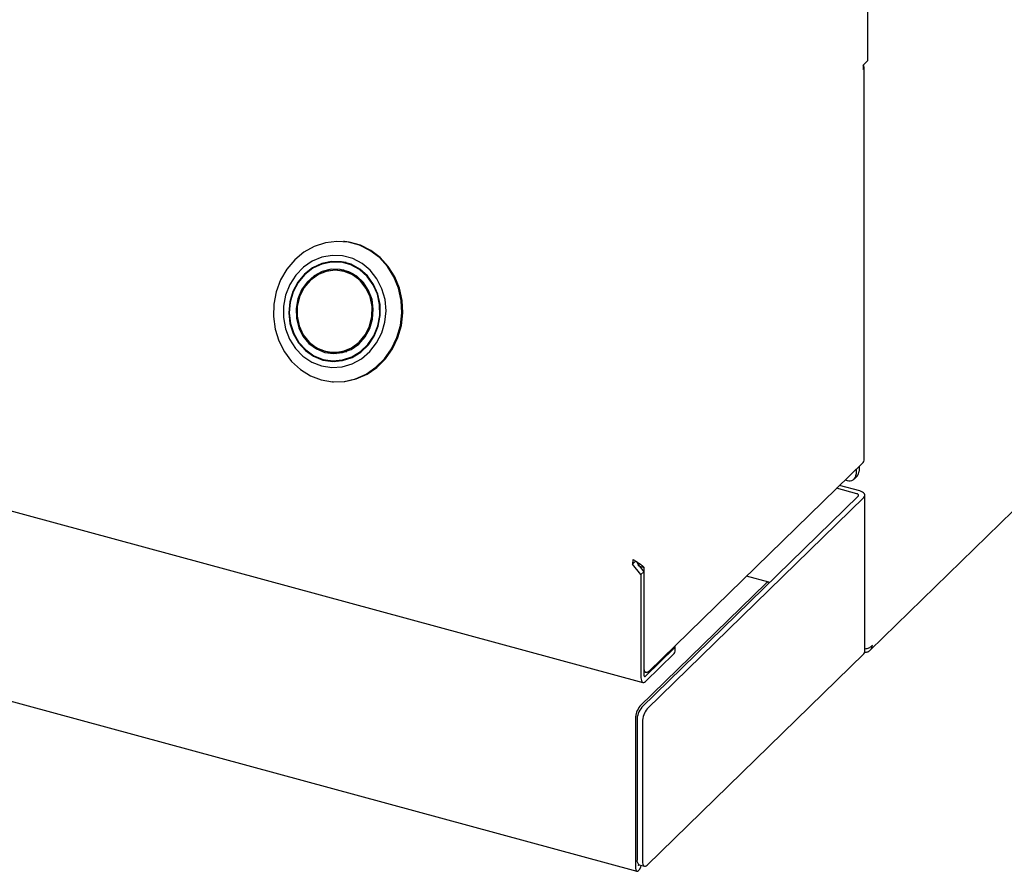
# Model space of a CAD drawing. Header units: inches. Extents: x 35 to 165, y 14 to 115.
# Tile 31 of 41: x 135.29 to 139.84, y 70.79 to 74.72. Entities that reach past the tile are written whole.
import ezdxf

# ---------------------------------------------------------------- set-up
doc = ezdxf.new("R2010")
doc.units = ezdxf.units.IN
doc.header["$LTSCALE"] = 12
doc.header["$MEASUREMENT"] = 0

msp = doc.modelspace()

# ---------------------------------------------------------------- linework, layer by layer
at = {"color": 7, "linetype": 'Continuous', "lineweight": 25}
for p, q in [((139.2073, 76.4822), (139.2073, 74.5344)), ((123.9085, 75.536), (138.1697, 71.6601)), ((123.9308, 74.6502), (138.1416, 70.788)), ((139.2073, 74.5344), (139.1866, 74.5143)), ((139.1866, 74.5143), (139.1866, 74.4943)), ((139.1917, 72.6882), (139.1917, 74.505)), ((136.7904, 73.6981), (136.7862, 73.6985)), ((136.798, 73.6012), (136.7644, 73.604)), ((136.818, 73.5536), (136.7961, 73.5604)), ((136.8311, 73.5489), (136.818, 73.5536)), ((136.7456, 73.1843), (136.7545, 73.1816)), ((136.7645, 73.1857), (136.7872, 73.1887)), ((136.7872, 73.1887), (136.8009, 73.1911)), ((136.726, 73.148), (136.7596, 73.1451)), ((136.7329, 73.1476), (136.7467, 73.1444)), ((136.7316, 73.0512), (136.7358, 73.0508)), ((139.1866, 72.6776), (138.1972, 71.7118)), ((139.1681, 72.6595), (139.1681, 72.6367)), ((139.1458, 72.6011), (139.1594, 72.6144)), ((139.1545, 72.6462), (139.1545, 72.6234)), ((139.1715, 72.5459), (139.0778, 72.5714)), ((139.104, 72.5969), (139.113, 72.5944)), ((138.1644, 71.5464), (139.1644, 72.5225)), ((138.1896, 71.5395), (139.1897, 72.5156)), ((139.1582, 72.5329), (139.0645, 72.5584)), ((139.1947, 71.8029), (139.1947, 72.5261)), ((139.2198, 71.81), (139.8801, 72.4545)), ((138.1216, 72.2077), (138.1352, 72.2211)), ((138.1607, 72.1592), (138.1216, 72.2077)), ((138.1477, 72.2056), (138.1743, 72.1725)), ((138.1494, 72.1991), (138.1753, 72.1921)), ((138.1743, 72.1725), (138.1607, 72.1592)), ((138.1607, 72.1592), (138.1607, 71.6827)), ((138.1743, 72.1725), (138.1743, 71.696)), ((138.1753, 71.7307), (138.1753, 72.1921)), ((138.7507, 72.1251), (138.6489, 72.1527)), ((138.1558, 71.5509), (138.7393, 72.1204)), ((138.1813, 71.69), (138.3138, 71.8193)), ((138.1813, 71.6649), (138.3138, 71.7942)), ((138.1896, 70.8163), (139.1897, 71.7924)), ((138.3192, 71.8055), (138.3192, 71.8305)), ((138.1743, 71.7096), (138.1849, 71.7068)), ((138.1355, 71.4938), (138.1355, 70.8033)), ((138.1425, 71.4849), (138.1425, 70.842)), ((138.1677, 71.478), (138.1677, 70.8351)), ((138.1488, 70.8199), (138.1488, 70.8163)), ((138.1502, 70.8176), (138.1502, 70.8189)), ((138.1521, 70.8181), (138.1773, 70.8112))]:
    msp.add_line(p, q, dxfattribs=at)
at = {"color": 7, "linetype": 'Continuous', "lineweight": 25, "flags": 128}
for points in [[(136.6831, 73.0597), (136.7356, 73.0509), (136.7889, 73.0524), (136.8412, 73.0643), (136.8909, 73.0862), (136.9363, 73.1173), (136.976, 73.1568), (137.0087, 73.2032), (137.0334, 73.2552), (137.0493, 73.311), (137.0559, 73.3688), (137.0529, 73.4269), (137.0404, 73.4833), (137.0189, 73.5361), (136.9891, 73.5839), (136.9519, 73.6248), (136.9084, 73.6578), (136.8602, 73.6816), (136.8087, 73.6956), (136.7556, 73.6993), (136.7026, 73.6926), (136.6514, 73.6756), (136.6037, 73.649), (136.5609, 73.6136), (136.5246, 73.5705), (136.4957, 73.5211), (136.4754, 73.467), (136.4641, 73.4099), (136.4623, 73.3517), (136.4701, 73.2943), (136.4871, 73.2394), (136.5129, 73.1889), (136.5465, 73.1444), (136.587, 73.1073), (136.6331, 73.0787), (136.6831, 73.0597)], [(136.7358, 73.0508), (136.7398, 73.0505), (136.7931, 73.0521), (136.8454, 73.0639), (136.895, 73.0858), (136.9404, 73.117), (136.9802, 73.1564), (137.0129, 73.2029), (137.0376, 73.2548), (137.0535, 73.3106), (137.06, 73.3685), (137.057, 73.4265), (137.0446, 73.4829), (137.0231, 73.5358), (136.9933, 73.5835), (136.956, 73.6245), (136.9126, 73.6574), (136.8643, 73.6813), (136.8128, 73.6953), (136.7904, 73.6981)], [(136.6846, 73.1242), (136.7321, 73.1168), (136.7801, 73.12), (136.8266, 73.1337), (136.8699, 73.1573), (136.908, 73.1898), (136.9394, 73.23), (136.963, 73.2762), (136.9775, 73.3264), (136.9826, 73.3787), (136.978, 73.4309), (136.9638, 73.4808), (136.9407, 73.5264), (136.9096, 73.5659), (136.8717, 73.5976), (136.8287, 73.6202), (136.7822, 73.6328), (136.7343, 73.6349), (136.6868, 73.6264), (136.6416, 73.6077), (136.6007, 73.5795), (136.5658, 73.5429), (136.5381, 73.4995), (136.519, 73.4511), (136.5091, 73.3995), (136.5089, 73.347), (136.5183, 73.2957), (136.5371, 73.2477), (136.5643, 73.205), (136.599, 73.1692), (136.6397, 73.1419), (136.6846, 73.1242)], [(136.6911, 73.1511), (136.7364, 73.1444), (136.7822, 73.1485), (136.8262, 73.1633), (136.8664, 73.188), (136.901, 73.2214), (136.9283, 73.2621), (136.947, 73.3082), (136.9563, 73.3574), (136.9557, 73.4075), (136.9452, 73.4561), (136.9254, 73.5009), (136.8972, 73.5399), (136.8619, 73.5713), (136.8211, 73.5935), (136.7768, 73.6056), (136.731, 73.6069), (136.6859, 73.5974), (136.6435, 73.5775), (136.6059, 73.5483), (136.5748, 73.511), (136.5517, 73.4673), (136.5376, 73.4194), (136.5332, 73.3695), (136.5387, 73.3199), (136.5539, 73.2729), (136.5781, 73.2307), (136.61, 73.1953), (136.6483, 73.1684), (136.6911, 73.1511)], [(136.6918, 73.154), (136.7366, 73.1474), (136.7817, 73.1514), (136.8252, 73.166), (136.8649, 73.1904), (136.899, 73.2234), (136.9259, 73.2636), (136.9444, 73.309), (136.9536, 73.3576), (136.953, 73.4071), (136.9427, 73.455), (136.9232, 73.4993), (136.8953, 73.5378), (136.8604, 73.5688), (136.8202, 73.5907), (136.7764, 73.6026), (136.7312, 73.6039), (136.6866, 73.5946), (136.6448, 73.575), (136.6077, 73.5461), (136.577, 73.5093), (136.5541, 73.4662), (136.5402, 73.4189), (136.5359, 73.3696), (136.5414, 73.3206), (136.5564, 73.2742), (136.5802, 73.2325), (136.6118, 73.1976), (136.6495, 73.171), (136.6918, 73.154)], [(136.6996, 73.1862), (136.7407, 73.1805), (136.7821, 73.1853), (136.8214, 73.2004), (136.8567, 73.225), (136.886, 73.2577), (136.9077, 73.2967), (136.9206, 73.3401), (136.924, 73.3854), (136.9179, 73.4302), (136.9024, 73.472), (136.8784, 73.5087), (136.8473, 73.5382), (136.8106, 73.559), (136.7705, 73.5699), (136.7289, 73.5704), (136.6883, 73.5604), (136.6507, 73.5404), (136.6182, 73.5116), (136.5926, 73.4755), (136.5751, 73.434), (136.5669, 73.3893), (136.5683, 73.344), (136.5792, 73.3004), (136.599, 73.2608), (136.6268, 73.2275), (136.6609, 73.2022), (136.6996, 73.1862)], [(136.7906, 73.562), (136.8285, 73.5463), (136.862, 73.5215), (136.8892, 73.4888), (136.9086, 73.4501), (136.9193, 73.4073), (136.9207, 73.3628), (136.9126, 73.3191), (136.8955, 73.2784), (136.8704, 73.243), (136.8385, 73.2147), (136.8017, 73.1952), (136.7618, 73.1853), (136.7211, 73.1858), (136.6817, 73.1965), (136.6458, 73.2169), (136.6153, 73.2458), (136.5918, 73.2818), (136.5766, 73.3228), (136.5705, 73.3667), (136.5739, 73.4111), (136.5866, 73.4536), (136.6078, 73.492), (136.6365, 73.524), (136.6711, 73.5481), (136.7097, 73.5629), (136.7503, 73.5676), (136.7906, 73.562)], [(136.7008, 73.1914), (136.7424, 73.1858), (136.7841, 73.1913), (136.8236, 73.2075), (136.8585, 73.2335), (136.8868, 73.2677), (136.9069, 73.3083), (136.9176, 73.3528), (136.9183, 73.3987), (136.909, 73.4432), (136.8901, 73.4838), (136.8627, 73.5182), (136.8286, 73.5443), (136.7896, 73.5606), (136.748, 73.5662), (136.7063, 73.5607), (136.6668, 73.5445), (136.6319, 73.5185), (136.6036, 73.4842), (136.5835, 73.4437), (136.5728, 73.3991), (136.5721, 73.3533), (136.5815, 73.3088), (136.6003, 73.2681), (136.6277, 73.2338), (136.6618, 73.2077), (136.7008, 73.1914)], [(136.7855, 73.6041), (136.7728, 73.6033), (136.7726, 73.6033)], [(136.7889, 73.5663), (136.7838, 73.5658), (136.7777, 73.5649)], [(139.1644, 72.5225), (139.1656, 72.5239), (139.1661, 72.5254), (139.1661, 72.5269), (139.1655, 72.5284), (139.1644, 72.5298), (139.1627, 72.531), (139.1606, 72.5321), (139.1582, 72.5329)], [(139.1897, 72.5156), (139.1929, 72.5197), (139.1945, 72.524), (139.1945, 72.5284), (139.1927, 72.5327), (139.1894, 72.5368), (139.1847, 72.5404), (139.1786, 72.5435), (139.1715, 72.5459)], [(138.7546, 72.1225), (138.7536, 72.1235), (138.7506, 72.1251), (138.747, 72.1251), (138.7432, 72.1235), (138.7393, 72.1204)], [(138.1743, 71.696), (138.1745, 71.6936), (138.1749, 71.6916), (138.1755, 71.69), (138.1764, 71.6889), (138.1775, 71.6883), (138.1787, 71.6883), (138.18, 71.6889), (138.1813, 71.69)], [(138.1972, 71.7118), (138.1929, 71.7084), (138.1888, 71.7067), (138.185, 71.7067), (138.1817, 71.7085), (138.179, 71.7119), (138.177, 71.7169), (138.1757, 71.7232), (138.1753, 71.7307)], [(138.1607, 71.6827), (138.1611, 71.6757), (138.1623, 71.6697), (138.1642, 71.665), (138.1667, 71.6618), (138.1699, 71.6601), (138.1734, 71.6601), (138.1773, 71.6617), (138.1813, 71.6649)], [(138.1677, 70.8351), (138.1681, 70.8277), (138.1694, 70.8214), (138.1714, 70.8164), (138.1741, 70.813), (138.1774, 70.8112), (138.1812, 70.8112), (138.1853, 70.8129), (138.1896, 70.8163)], [(138.1355, 70.8033), (138.1366, 70.7945), (138.1396, 70.7891), (138.1441, 70.788), (138.1495, 70.7913), (138.1548, 70.7984), (138.1594, 70.8084), (138.1615, 70.8155)], [(138.1488, 70.8163), (138.1488, 70.8158), (138.149, 70.8156), (138.1492, 70.8155), (138.1495, 70.8157), (138.1497, 70.816), (138.15, 70.8165), (138.1501, 70.8171), (138.1502, 70.8176)]]:
    msp.add_lwpolyline(points, dxfattribs=at)
at = {"color": 7, "linetype": 'Continuous', "lineweight": 25}
for centre, radius, start, end in [((139.1777, 74.5049), 0.0138, 309.9363, 46.3172), ((139.177, 72.6887), 0.0147, 310.6483, 357.9911), ((139.124, 72.6229), 0.0305, 248.8628, 0.9211), ((139.1379, 72.6357), 0.0303, 315.3557, 1.9097), ((138.2158, 72.2067), 0.0942, 166.068, 179.3765), ((138.3037, 71.8311), 0.0156, 310.6444, 357.9967), ((138.3037, 71.806), 0.0156, 310.6444, 357.9967), ((139.1802, 71.8034), 0.0144, 310.6393, 358.0026), ((138.2244, 71.4943), 0.089, 140.5132, 180.3434), ((138.2383, 71.4854), 0.0959, 140.5124, 180.3442), ((138.2636, 71.4786), 0.0959, 140.5124, 180.3442), ((138.166, 70.8376), 0.0239, 169.3476, 234.3778)]:
    msp.add_arc(centre, radius, start, end, dxfattribs=at)
for points, knots in [([(138.1753, 72.1921), (138.1729, 72.1945), (138.168, 72.1994), (138.1546, 72.2087), (138.139, 72.2188), (138.1292, 72.2259), (138.1243, 72.2294)], [0, 0, 0, 0, 0.250002, 0.499998, 0.750001, 1, 1, 1, 1]), ([(138.1494, 72.1991), (138.1489, 72.2013), (138.148, 72.2057), (138.1444, 72.213), (138.1416, 72.2181), (138.1402, 72.2207)], [0, 0, 0, 0, 0.33333, 0.666658, 1, 1, 1, 1]), ([(139.1944, 71.8007), (139.1971, 71.8006), (139.2052, 71.8003), (139.2168, 71.8063), (139.2272, 71.8175), (139.2293, 71.8279), (139.2303, 71.8331)], [0, 0, 0, 0, 0.139497, 0.426332, 0.713167, 1, 1, 1, 1]), ([(139.2303, 71.8331), (139.2271, 71.8298), (139.2206, 71.8232), (139.2071, 71.8169), (139.1981, 71.8153), (139.1947, 71.8147)], [0, 0, 0, 0, 0.385504, 0.771011, 1, 1, 1, 1])]:
    msp.add_open_spline(points, degree=3, knots=knots, dxfattribs=at)

doc.saveas('drawing.dxf')
